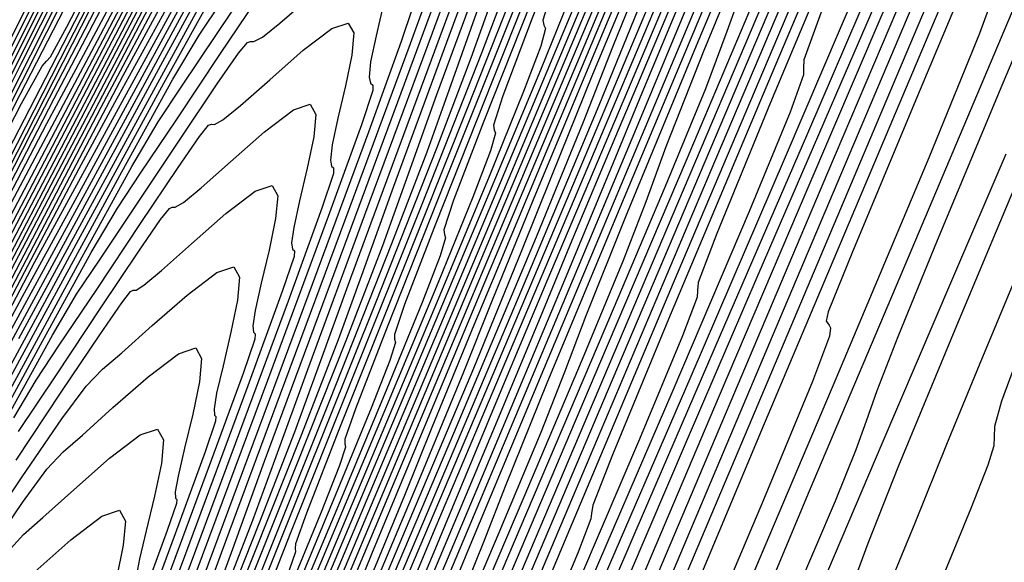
# Model space of a CAD drawing. Extents: x 3249832 to 3255657, y 13789405 to 13793316.
# Tile 20 of 256: x 3251554 to 3251566, y 13792362 to 13792369. Entities that reach past the tile are written whole.
import ezdxf

# ---------------------------------------------------------------- set-up
doc = ezdxf.new("R2010")
doc.units = 0
doc.header["$LTSCALE"] = 100
doc.header["$MEASUREMENT"] = 0
for name, color, linetype in [('GRATIO_03231_CON', 1, 'CONTINUOUS'), ('GRATIO_0323_ICON', 1, 'CONTINUOUS'), ('TARGETS_EAST', 7, 'CONTINUOUS')]:
    doc.layers.add(name, color=color, linetype=linetype)

# ---------------------------------------------------------------- blocks, each defined once
blk = doc.blocks.new('Gratio_032316_contours')
at = {"layer": 'GRATIO_03231_CON', "color": 5, "linetype": 'Continuous', "flags": 128}
for points in [[(3251566.622, 13792365.645), (3251566.136, 13792364.485), (3251565.714, 13792363.452), (3251565.3, 13792362.432), (3251564.811, 13792361.247), (3251564.197, 13792359.798), (3251563.565, 13792358.307), (3251563.059, 13792357.077), (3251562.783, 13792356.331), (3251562.686, 13792355.976), (3251562.678, 13792355.838), (3251562.67, 13792355.742), (3251562.587, 13792355.505), (3251562.354, 13792354.941), (3251561.923, 13792353.924), (3251561.344, 13792352.565), (3251560.69, 13792351.035)], [(3251566.761, 13792367.182), (3251565.819, 13792364.941), (3251565.089, 13792363.176), (3251564.691, 13792362.17), (3251564.482, 13792361.606), (3251564.253, 13792361.012), (3251563.849, 13792360.037), (3251563.326, 13792358.799), (3251562.797, 13792357.535), (3251562.344, 13792356.425), (3251561.944, 13792355.432), (3251561.55, 13792354.461), (3251561.121, 13792353.438), (3251560.662, 13792352.368), (3251560.188, 13792351.274)], [(3251566.482, 13792367.219), (3251565.778, 13792365.577), (3251564.873, 13792363.464), (3251563.824, 13792360.995), (3251562.801, 13792358.57), (3251562.002, 13792356.663), (3251561.558, 13792355.589), (3251561.336, 13792355.039), (3251561.133, 13792354.545), (3251560.793, 13792353.743), (3251560.332, 13792352.666), (3251559.81, 13792351.454)], [(3251567.63, 13792370.944), (3251566.432, 13792368.112), (3251565.591, 13792366.099), (3251565.082, 13792364.851), (3251564.81, 13792364.149), (3251564.672, 13792363.758), (3251564.537, 13792363.384), (3251564.266, 13792362.717), (3251563.758, 13792361.525), (3251563.054, 13792359.89), (3251562.23, 13792357.972), (3251561.352, 13792355.911), (3251560.446, 13792353.769), (3251559.525, 13792351.586)], [(3251566.603, 13792370.497), (3251566.316, 13792369.763), (3251566.298, 13792369.645), (3251566.323, 13792369.616), (3251566.349, 13792369.576), (3251566.375, 13792369.532), (3251566.366, 13792369.405), (3251566.14, 13792368.785), (3251565.483, 13792367.174), (3251564.275, 13792364.305), (3251562.797, 13792360.819), (3251561.429, 13792357.585), (3251560.468, 13792355.288), (3251559.883, 13792353.864), (3251559.563, 13792353.066), (3251559.403, 13792352.663), (3251559.332, 13792352.486), (3251559.29, 13792352.385), (3251559.227, 13792352.238), (3251559.141, 13792352.041), (3251559.044, 13792351.818)], [(3251574.498, 13792389.547), (3251573.65, 13792387.582), (3251572.878, 13792385.794), (3251571.989, 13792383.719), (3251570.716, 13792380.722), (3251568.918, 13792376.476), (3251566.969, 13792371.86), (3251565.37, 13792368.061), (3251564.491, 13792365.953), (3251564.179, 13792365.174), (3251564.15, 13792365.053), (3251564.169, 13792365.032), (3251564.188, 13792365.002), (3251564.207, 13792364.969), (3251564.193, 13792364.858), (3251563.972, 13792364.272), (3251563.339, 13792362.737), (3251562.189, 13792360.015), (3251560.83, 13792356.821), (3251559.673, 13792354.109), (3251559.026, 13792352.594), (3251558.787, 13792352.036), (3251558.752, 13792351.956)], [(3251567.076, 13792372.554), (3251565.011, 13792367.666), (3251563.314, 13792363.642), (3251562.378, 13792361.409), (3251562.041, 13792360.584), (3251562.003, 13792360.46), (3251562.015, 13792360.447), (3251562.027, 13792360.428), (3251562.04, 13792360.407), (3251562.03, 13792360.335), (3251561.889, 13792359.96), (3251561.482, 13792358.975), (3251560.745, 13792357.228), (3251559.873, 13792355.179), (3251559.13, 13792353.439), (3251558.713, 13792352.467), (3251558.559, 13792352.109), (3251558.536, 13792352.057), (3251558.536, 13792352.057), (3251558.536, 13792352.056), (3251558.538, 13792352.055)], [(3251567.244, 13792373.38), (3251565.233, 13792368.632), (3251563.052, 13792363.472), (3251561.259, 13792359.223), (3251560.266, 13792356.864), (3251559.903, 13792355.995), (3251559.856, 13792355.868), (3251559.862, 13792355.862), (3251559.867, 13792355.854), (3251559.872, 13792355.844), (3251559.868, 13792355.813), (3251559.806, 13792355.647), (3251559.626, 13792355.212), (3251559.301, 13792354.442), (3251558.916, 13792353.537), (3251558.588, 13792352.769), (3251558.404, 13792352.34), (3251558.336, 13792352.182), (3251558.328, 13792352.158), (3251558.33, 13792352.156), (3251558.333, 13792352.154), (3251558.337, 13792352.151)], [(3251573.575, 13792390.047), (3251572.349, 13792387.131), (3251571.368, 13792384.749), (3251570.853, 13792383.41), (3251570.702, 13792382.89), (3251570.734, 13792382.78), (3251570.773, 13792382.688), (3251570.665, 13792382.277), (3251570.261, 13792381.222), (3251569.471, 13792379.333), (3251568.447, 13792376.942), (3251567.397, 13792374.514), (3251566.459, 13792372.339), (3251565.463, 13792370.018), (3251564.169, 13792366.978), (3251562.447, 13792362.915), (3251560.623, 13792358.605), (3251559.135, 13792355.095), (3251558.306, 13792353.152), (3251557.993, 13792352.439), (3251557.938, 13792352.341)], [(3251573.587, 13792390.377), (3251572.362, 13792387.488), (3251571.076, 13792384.433), (3251570.045, 13792381.939), (3251569.499, 13792380.541), (3251569.334, 13792380.001), (3251569.358, 13792379.892), (3251569.39, 13792379.801), (3251569.269, 13792379.374), (3251568.839, 13792378.272), (3251568.008, 13792376.295), (3251566.934, 13792373.791), (3251565.834, 13792371.247), (3251564.862, 13792368.996), (3251563.9, 13792366.754), (3251562.762, 13792364.084), (3251561.347, 13792360.751), (3251559.894, 13792357.321), (3251558.723, 13792354.567), (3251558.069, 13792353.048), (3251557.818, 13792352.492), (3251557.768, 13792352.418)], [(3251573.382, 13792390.192), (3251572.43, 13792387.949), (3251571.149, 13792384.928), (3251569.803, 13792381.735), (3251568.722, 13792379.13), (3251568.146, 13792377.671), (3251567.965, 13792377.112), (3251567.983, 13792377.003), (3251568.008, 13792376.914), (3251567.873, 13792376.472), (3251567.417, 13792375.323), (3251566.546, 13792373.257), (3251565.421, 13792370.64), (3251564.271, 13792367.98), (3251563.266, 13792365.652), (3251562.336, 13792363.49), (3251561.354, 13792361.191), (3251560.248, 13792358.586), (3251559.167, 13792356.037), (3251558.317, 13792354.037), (3251557.844, 13792352.94), (3251557.663, 13792352.538), (3251557.626, 13792352.485)], [(3251572.91, 13792389.413), (3251572.267, 13792387.862), (3251571.273, 13792385.521), (3251569.936, 13792382.369), (3251568.53, 13792379.037), (3251567.399, 13792376.32), (3251566.792, 13792374.801), (3251566.597, 13792374.222), (3251566.607, 13792374.115), (3251566.625, 13792374.026), (3251566.476, 13792373.569), (3251565.996, 13792372.374), (3251565.083, 13792370.219), (3251563.908, 13792367.488), (3251562.708, 13792364.713), (3251561.669, 13792362.309), (3251560.772, 13792360.225), (3251559.947, 13792358.297), (3251559.148, 13792356.422), (3251558.44, 13792354.752), (3251557.912, 13792353.506), (3251557.624, 13792352.83), (3251557.515, 13792352.582), (3251557.496, 13792352.547)], [(3251571.743, 13792387.997), (3251571.427, 13792387.045), (3251571.292, 13792386.489), (3251571.125, 13792385.898), (3251570.737, 13792384.881), (3251570.037, 13792383.202), (3251568.959, 13792380.665), (3251567.509, 13792377.25), (3251565.984, 13792373.641), (3251564.753, 13792370.7), (3251564.086, 13792369.062), (3251563.86, 13792368.444), (3251563.855, 13792368.338), (3251563.859, 13792368.251), (3251563.684, 13792367.764), (3251563.152, 13792366.475), (3251562.161, 13792364.153), (3251560.913, 13792361.257), (3251559.685, 13792358.419), (3251558.694, 13792356.125), (3251557.902, 13792354.29), (3251557.209, 13792352.684)], [(3251572.191, 13792389.475), (3251571.385, 13792387.513), (3251570.723, 13792385.838), (3251570.388, 13792384.853), (3251570.238, 13792384.279), (3251570.057, 13792383.669), (3251569.65, 13792382.615), (3251568.921, 13792380.872), (3251567.802, 13792378.237), (3251566.296, 13792374.69), (3251564.711, 13792370.942), (3251563.43, 13792367.89), (3251562.732, 13792366.192), (3251562.491, 13792365.555), (3251562.48, 13792365.449), (3251562.476, 13792365.364), (3251562.287, 13792364.862), (3251561.73, 13792363.525), (3251560.708, 13792361.137), (3251559.477, 13792358.283), (3251558.381, 13792355.751), (3251557.681, 13792354.134), (3251557.301, 13792353.255), (3251557.081, 13792352.746)], [(3251566.644, 13792375.81), (3251565.083, 13792372.13), (3251563.438, 13792368.244), (3251562.107, 13792365.081), (3251561.379, 13792363.322), (3251561.123, 13792362.666), (3251561.104, 13792362.561), (3251561.098, 13792362.489), (3251560.934, 13792362.059), (3251560.454, 13792360.911), (3251559.578, 13792358.867), (3251558.541, 13792356.465), (3251557.659, 13792354.425), (3251557.166, 13792353.284), (3251556.985, 13792352.863), (3251556.96, 13792352.802)], [(3251566.691, 13792376.212), (3251565.487, 13792373.382), (3251563.87, 13792369.571), (3251562.165, 13792365.546), (3251560.784, 13792362.271), (3251560.025, 13792360.453), (3251559.755, 13792359.777), (3251559.728, 13792359.672), (3251559.724, 13792359.622), (3251559.61, 13792359.322), (3251559.275, 13792358.521), (3251558.663, 13792357.095), (3251557.94, 13792355.418), (3251557.325, 13792353.993), (3251556.983, 13792353.196), (3251556.859, 13792352.9), (3251556.844, 13792352.855)], [(3251566.644, 13792377.202), (3251566.23, 13792376.084), (3251566.024, 13792375.442), (3251565.787, 13792374.755), (3251565.303, 13792373.551), (3251564.46, 13792371.552), (3251563.173, 13792368.526), (3251561.443, 13792364.452), (3251559.62, 13792360.15), (3251558.139, 13792356.651), (3251557.318, 13792354.707), (3251557.002, 13792353.952), (3251556.915, 13792353.742), (3251556.833, 13792353.55), (3251556.737, 13792353.325), (3251556.654, 13792353.133), (3251556.608, 13792353.026), (3251556.592, 13792352.986), (3251556.59, 13792352.98)], [(3251571.053, 13792388.226), (3251570.182, 13792386.139), (3251569.438, 13792384.358), (3251569.004, 13792383.289), (3251568.691, 13792382.492), (3251568.217, 13792381.318), (3251567.394, 13792379.34), (3251566.43, 13792377.02), (3251565.625, 13792375.043), (3251565.19, 13792373.892), (3251564.971, 13792373.232), (3251564.72, 13792372.526), (3251564.221, 13792371.298), (3251563.387, 13792369.323), (3251562.16, 13792366.438), (3251560.555, 13792362.659), (3251558.885, 13792358.721), (3251557.534, 13792355.538), (3251556.786, 13792353.778), (3251556.508, 13792353.13), (3251556.465, 13792353.039)], [(3251570.961, 13792388.299), (3251570.215, 13792386.467), (3251569.315, 13792384.315), (3251568.547, 13792382.48), (3251568.098, 13792381.379), (3251567.774, 13792380.56), (3251567.284, 13792379.352), (3251566.435, 13792377.313), (3251565.439, 13792374.921), (3251564.605, 13792372.884), (3251564.151, 13792371.7), (3251563.917, 13792371.023), (3251563.652, 13792370.297), (3251563.142, 13792369.05), (3251562.334, 13792367.139), (3251561.211, 13792364.502), (3251559.813, 13792361.211), (3251558.391, 13792357.863), (3251557.253, 13792355.187), (3251556.622, 13792353.712), (3251556.383, 13792353.17), (3251556.341, 13792353.096)], [(3251566.858, 13792378.628), (3251566.351, 13792377.385), (3251565.476, 13792375.286), (3251564.448, 13792372.822), (3251563.585, 13792370.725), (3251563.111, 13792369.508), (3251562.864, 13792368.813), (3251562.584, 13792368.069), (3251562.063, 13792366.803), (3251561.28, 13792364.955), (3251560.262, 13792362.566), (3251559.07, 13792359.763), (3251557.899, 13792357.004), (3251556.976, 13792354.834), (3251556.464, 13792353.643), (3251556.271, 13792353.205), (3251556.239, 13792353.144), (3251556.237, 13792353.145), (3251556.237, 13792353.144), (3251556.238, 13792353.143)], [(3251547.787, 13792357.156), (3251547.802, 13792357.205), (3251547.956, 13792357.527), (3251548.386, 13792358.392), (3251549.223, 13792360.058), (3251550.564, 13792362.724), (3251552.494, 13792366.574), (3251554.991, 13792371.562), (3251557.582, 13792376.73), (3251559.685, 13792380.888), (3251560.873, 13792383.171), (3251561.347, 13792383.995), (3251561.461, 13792384.102), (3251561.535, 13792384.148), (3251561.735, 13792384.468), (3251562.192, 13792385.317), (3251562.971, 13792386.818), (3251563.881, 13792388.571)], [(3251566.714, 13792378.843), (3251565.873, 13792376.844), (3251565.381, 13792375.65), (3251565.024, 13792374.764), (3251564.485, 13792373.452), (3251563.557, 13792371.231), (3251562.465, 13792368.625), (3251561.546, 13792366.407), (3251561.032, 13792365.123), (3251560.756, 13792364.394), (3251560.449, 13792363.611), (3251559.905, 13792362.307), (3251559.173, 13792360.586), (3251558.365, 13792358.694), (3251557.586, 13792356.866), (3251556.915, 13792355.287), (3251556.422, 13792354.129), (3251556.153, 13792353.504), (3251556.053, 13792353.274), (3251556.037, 13792353.241), (3251556.038, 13792353.239), (3251556.04, 13792353.236), (3251556.044, 13792353.233)], [(3251547.837, 13792357.132), (3251547.848, 13792357.167), (3251547.954, 13792357.389), (3251548.252, 13792357.988), (3251548.852, 13792359.183), (3251549.922, 13792361.313), (3251551.644, 13792364.751), (3251554.064, 13792369.588), (3251556.672, 13792374.793), (3251558.823, 13792379.052), (3251560.041, 13792381.4), (3251560.523, 13792382.249), (3251560.636, 13792382.36), (3251560.707, 13792382.407), (3251560.909, 13792382.735), (3251561.375, 13792383.607), (3251562.175, 13792385.149), (3251563.109, 13792386.95), (3251563.913, 13792388.465)], [(3251566.861, 13792379.43), (3251565.847, 13792377.019), (3251564.982, 13792374.965), (3251564.475, 13792373.74), (3251564.107, 13792372.832), (3251563.552, 13792371.486), (3251562.598, 13792369.204), (3251561.474, 13792366.526), (3251560.526, 13792364.248), (3251559.993, 13792362.931), (3251559.703, 13792362.185), (3251559.382, 13792361.383), (3251558.826, 13792360.059), (3251558.12, 13792358.402), (3251557.416, 13792356.759), (3251556.844, 13792355.418), (3251556.422, 13792354.428), (3251556.145, 13792353.777), (3251555.998, 13792353.434), (3251555.943, 13792353.308), (3251555.934, 13792353.29), (3251555.935, 13792353.289), (3251555.936, 13792353.288), (3251555.938, 13792353.286)], [(3251547.887, 13792357.109), (3251547.893, 13792357.128), (3251547.952, 13792357.252), (3251548.118, 13792357.585), (3251548.48, 13792358.307), (3251549.28, 13792359.902), (3251550.795, 13792362.929), (3251553.137, 13792367.615), (3251555.762, 13792372.855), (3251557.962, 13792377.216), (3251559.209, 13792379.629), (3251559.7, 13792380.504), (3251559.811, 13792380.618), (3251559.879, 13792380.666), (3251560.082, 13792381.002), (3251560.559, 13792381.896), (3251561.378, 13792383.479), (3251562.336, 13792385.329), (3251563.161, 13792386.887), (3251563.679, 13792387.796), (3251564.115, 13792388.517)], [(3251566.893, 13792379.779), (3251566.022, 13792377.671), (3251564.98, 13792375.195), (3251564.091, 13792373.087), (3251563.569, 13792371.83), (3251563.19, 13792370.9), (3251562.62, 13792369.519), (3251561.638, 13792367.177), (3251560.483, 13792364.427), (3251559.506, 13792362.089), (3251558.953, 13792360.739), (3251558.649, 13792359.976), (3251558.314, 13792359.154), (3251557.747, 13792357.812), (3251557.066, 13792356.218), (3251556.467, 13792354.823), (3251556.102, 13792353.97)], [(3251547.937, 13792357.086), (3251547.939, 13792357.09), (3251547.95, 13792357.114), (3251547.984, 13792357.181), (3251548.109, 13792357.431), (3251548.639, 13792358.491), (3251549.945, 13792361.107), (3251552.21, 13792365.641), (3251554.852, 13792370.918), (3251557.101, 13792375.38), (3251558.377, 13792377.858), (3251558.877, 13792378.758), (3251558.986, 13792378.877), (3251559.051, 13792378.926), (3251559.256, 13792379.27), (3251559.742, 13792380.186), (3251560.582, 13792381.809), (3251561.564, 13792383.708), (3251562.408, 13792385.308), (3251562.937, 13792386.244), (3251563.381, 13792386.987), (3251564.074, 13792388.218)], [(3251570.638, 13792389.302), (3251569.914, 13792387.574), (3251568.987, 13792385.368), (3251568.038, 13792383.094), (3251567.29, 13792381.262), (3251566.877, 13792380.177), (3251566.577, 13792379.346), (3251566.08, 13792378.075), (3251565.184, 13792375.912), (3251564.113, 13792373.371), (3251563.2, 13792371.208), (3251562.663, 13792369.92), (3251562.273, 13792368.968), (3251561.687, 13792367.553), (3251560.679, 13792365.15), (3251559.492, 13792362.328), (3251558.486, 13792359.93), (3251557.919, 13792358.559), (3251557.636, 13792357.86), (3251557.383, 13792357.243), (3251556.959, 13792356.241), (3251556.385, 13792354.899), (3251555.735, 13792353.386)], [(3251548.031, 13792357.041), (3251551.038, 13792363.063), (3251553.709, 13792368.4), (3251555.708, 13792372.369), (3251556.811, 13792374.512), (3251557.242, 13792375.29), (3251557.335, 13792375.393), (3251557.395, 13792375.445), (3251557.604, 13792375.804), (3251558.109, 13792376.764), (3251558.988, 13792378.47), (3251560.019, 13792380.466), (3251560.903, 13792382.151), (3251561.454, 13792383.14), (3251561.914, 13792383.927), (3251562.637, 13792385.226), (3251563.848, 13792387.496), (3251565.262, 13792390.177)], [(3251566.538, 13792379.936), (3251565.748, 13792378.01), (3251565.306, 13792376.871), (3251564.982, 13792376.001), (3251564.453, 13792374.667), (3251563.507, 13792372.394), (3251562.379, 13792369.723), (3251561.418, 13792367.451), (3251560.852, 13792366.1), (3251560.439, 13792365.103), (3251559.821, 13792363.62), (3251558.76, 13792361.096), (3251557.51, 13792358.131), (3251556.447, 13792355.612), (3251555.853, 13792354.204), (3251555.631, 13792353.68), (3251555.594, 13792353.59), (3251555.581, 13792353.56), (3251555.565, 13792353.521), (3251555.546, 13792353.477)], [(3251548.077, 13792357.019), (3251550.802, 13792362.477), (3251553.223, 13792367.314), (3251555.035, 13792370.91), (3251556.035, 13792372.853), (3251556.425, 13792373.558), (3251556.51, 13792373.652), (3251556.568, 13792373.704), (3251556.777, 13792374.071), (3251557.293, 13792375.054), (3251558.192, 13792376.8), (3251559.246, 13792378.846), (3251560.151, 13792380.573), (3251560.712, 13792381.588), (3251561.181, 13792382.396), (3251561.919, 13792383.73), (3251563.157, 13792386.057), (3251564.605, 13792388.804)], [(3251566.812, 13792380.805), (3251565.788, 13792378.357), (3251564.977, 13792376.384), (3251564.521, 13792375.219), (3251564.185, 13792374.328), (3251563.64, 13792372.962), (3251562.668, 13792370.634), (3251561.512, 13792367.899), (3251560.527, 13792365.572), (3251559.951, 13792364.203), (3251559.567, 13792363.276), (3251559.037, 13792362.006), (3251558.137, 13792359.865), (3251557.077, 13792357.35), (3251556.175, 13792355.214), (3251555.672, 13792354.02), (3251555.487, 13792353.58), (3251555.461, 13792353.517)], [(3251548.123, 13792356.996), (3251550.567, 13792361.89), (3251552.738, 13792366.227), (3251554.362, 13792369.452), (3251555.259, 13792371.194), (3251555.609, 13792371.826), (3251555.685, 13792371.91), (3251555.74, 13792371.964), (3251555.951, 13792372.338), (3251556.476, 13792373.343), (3251557.395, 13792375.13), (3251558.474, 13792377.225), (3251559.398, 13792378.994), (3251559.971, 13792380.036), (3251560.448, 13792380.866), (3251561.201, 13792382.233), (3251562.467, 13792384.617), (3251563.948, 13792387.43), (3251565.211, 13792389.818)], [(3251567.11, 13792381.717), (3251566.087, 13792379.284), (3251565.038, 13792376.777), (3251564.205, 13792374.758), (3251563.736, 13792373.566), (3251563.388, 13792372.655), (3251562.826, 13792371.258), (3251561.83, 13792368.875), (3251560.645, 13792366.075), (3251559.636, 13792363.693), (3251559.051, 13792362.307), (3251558.697, 13792361.455), (3251558.263, 13792360.414), (3251557.536, 13792358.685), (3251556.68, 13792356.654), (3251555.952, 13792354.928), (3251555.545, 13792353.964), (3251555.396, 13792353.607), (3251555.376, 13792353.556)], [(3251548.169, 13792356.974), (3251548.211, 13792357.057), (3251548.497, 13792357.629), (3251549.272, 13792359.182), (3251550.659, 13792361.959), (3251552.294, 13792365.224), (3251553.69, 13792367.994), (3251554.483, 13792369.535), (3251554.792, 13792370.094), (3251554.859, 13792370.168), (3251554.912, 13792370.223), (3251555.125, 13792370.605), (3251555.66, 13792371.632), (3251556.599, 13792373.461), (3251557.701, 13792375.604), (3251558.646, 13792377.416), (3251559.229, 13792378.484), (3251559.714, 13792379.336), (3251560.482, 13792380.737), (3251561.777, 13792383.177), (3251563.291, 13792386.056), (3251564.583, 13792388.5)], [(3251567.227, 13792382.203), (3251566.409, 13792380.253), (3251565.362, 13792377.763), (3251564.288, 13792375.198), (3251563.434, 13792373.132), (3251562.95, 13792371.914), (3251562.591, 13792370.983), (3251562.013, 13792369.554), (3251560.991, 13792367.116), (3251559.778, 13792364.251), (3251558.744, 13792361.815), (3251558.151, 13792360.411), (3251557.827, 13792359.634), (3251557.488, 13792358.823), (3251556.935, 13792357.505), (3251556.282, 13792355.958), (3251555.728, 13792354.643), (3251555.419, 13792353.907), (3251555.306, 13792353.635), (3251555.292, 13792353.595)], [(3251548.262, 13792356.93), (3251548.293, 13792356.991), (3251548.505, 13792357.415), (3251549.078, 13792358.563), (3251550.104, 13792360.616), (3251551.312, 13792363.03), (3251552.344, 13792365.078), (3251552.931, 13792366.217), (3251553.159, 13792366.63), (3251553.209, 13792366.685), (3251553.256, 13792366.742), (3251553.472, 13792367.14), (3251554.027, 13792368.211), (3251555.006, 13792370.121), (3251556.156, 13792372.362), (3251557.141, 13792374.259), (3251557.746, 13792375.379), (3251558.247, 13792376.276), (3251559.046, 13792377.745), (3251560.396, 13792380.298), (3251561.977, 13792383.308), (3251563.326, 13792385.865), (3251564.115, 13792387.325), (3251564.569, 13792388.126)], [(3251566.818, 13792381.728), (3251566.458, 13792380.804), (3251565.863, 13792379.363), (3251565.008, 13792377.324), (3251563.912, 13792374.721), (3251562.788, 13792372.039), (3251561.892, 13792369.881), (3251561.38, 13792368.609), (3251560.997, 13792367.638), (3251560.386, 13792366.146), (3251559.314, 13792363.598), (3251558.044, 13792360.603), (3251556.962, 13792358.058), (3251556.352, 13792356.619), (3251556.087, 13792355.992), (3251555.939, 13792355.64), (3251555.732, 13792355.146), (3251555.487, 13792354.565), (3251555.279, 13792354.072), (3251555.163, 13792353.796), (3251555.121, 13792353.694), (3251555.116, 13792353.679)], [(3251548.309, 13792356.909), (3251548.335, 13792356.959), (3251548.51, 13792357.308), (3251548.982, 13792358.254), (3251549.826, 13792359.945), (3251550.822, 13792361.933), (3251551.672, 13792363.62), (3251552.154, 13792364.558), (3251552.343, 13792364.898), (3251552.384, 13792364.943), (3251552.428, 13792365.001), (3251552.646, 13792365.407), (3251553.21, 13792366.5), (3251554.209, 13792368.451), (3251555.384, 13792370.741), (3251556.389, 13792372.68), (3251557.004, 13792373.827), (3251557.514, 13792374.746), (3251558.327, 13792376.249), (3251559.705, 13792378.858)], [(3251566.608, 13792382.34), (3251566.318, 13792381.503), (3251566.253, 13792381.184), (3251566.298, 13792381.121), (3251566.347, 13792381.07), (3251566.324, 13792380.865), (3251566.159, 13792380.359), (3251565.789, 13792379.416), (3251565.181, 13792377.944), (3251564.307, 13792375.86), (3251563.187, 13792373.2), (3251562.038, 13792370.46), (3251561.12, 13792368.255), (3251560.594, 13792366.956), (3251560.199, 13792365.965), (3251559.573, 13792364.442), (3251558.476, 13792361.839), (3251557.177, 13792358.779), (3251556.071, 13792356.179), (3251555.452, 13792354.723), (3251555.217, 13792354.171)], [(3251548.357, 13792356.888), (3251549.391, 13792358.96), (3251550.311, 13792360.796), (3251550.999, 13792362.161), (3251551.378, 13792362.898), (3251551.526, 13792363.166), (3251551.559, 13792363.202), (3251551.6, 13792363.261), (3251551.819, 13792363.674), (3251552.394, 13792364.79), (3251553.413, 13792366.782), (3251554.611, 13792369.121), (3251555.636, 13792371.102), (3251556.263, 13792372.275), (3251556.781, 13792373.216), (3251557.609, 13792374.753), (3251559.015, 13792377.419), (3251560.664, 13792380.561), (3251562.069, 13792383.229), (3251562.89, 13792384.754), (3251563.361, 13792385.592), (3251563.864, 13792386.48), (3251564.671, 13792387.944), (3251565.616, 13792389.672)], [(3251566.566, 13792382.523), (3251565.981, 13792381.005), (3251565.681, 13792380.151), (3251565.611, 13792379.826), (3251565.652, 13792379.763), (3251565.698, 13792379.712), (3251565.671, 13792379.504), (3251565.499, 13792378.989), (3251565.121, 13792378.027), (3251564.499, 13792376.524), (3251563.606, 13792374.396), (3251562.463, 13792371.679), (3251561.288, 13792368.881), (3251560.349, 13792366.629), (3251559.813, 13792365.313), (3251559.435, 13792364.37), (3251558.87, 13792362.999), (3251557.889, 13792360.67), (3251556.727, 13792357.932), (3251555.737, 13792355.606), (3251555.183, 13792354.306), (3251554.978, 13792353.827), (3251554.949, 13792353.758)], [(3251548.404, 13792356.867), (3251549.157, 13792358.374), (3251549.825, 13792359.71), (3251550.326, 13792360.703), (3251550.602, 13792361.239), (3251550.71, 13792361.434), (3251550.733, 13792361.46), (3251550.773, 13792361.52), (3251550.993, 13792361.941), (3251551.577, 13792363.079), (3251552.616, 13792365.112), (3251553.839, 13792367.5), (3251554.884, 13792369.523), (3251555.521, 13792370.723), (3251556.047, 13792371.686), (3251556.89, 13792373.256), (3251558.324, 13792375.979), (3251560.007, 13792379.187), (3251561.441, 13792381.911), (3251562.277, 13792383.469), (3251562.757, 13792384.325), (3251563.27, 13792385.232), (3251564.092, 13792386.728), (3251565.057, 13792388.492)], [(3251566.668, 13792383.042), (3251565.953, 13792381.219), (3251565.354, 13792379.669), (3251565.045, 13792378.798), (3251564.969, 13792378.467), (3251565.007, 13792378.404), (3251565.05, 13792378.354), (3251565.018, 13792378.144), (3251564.84, 13792377.62), (3251564.452, 13792376.638), (3251563.817, 13792375.104), (3251562.905, 13792372.932), (3251561.738, 13792370.158), (3251560.538, 13792367.301), (3251559.578, 13792365.003), (3251559.033, 13792363.673), (3251558.679, 13792362.794), (3251558.196, 13792361.622), (3251557.365, 13792359.648), (3251556.38, 13792357.329), (3251555.541, 13792355.359), (3251555.072, 13792354.257), (3251554.898, 13792353.852), (3251554.873, 13792353.794)], [(3251548.498, 13792356.824), (3251548.687, 13792357.202), (3251548.855, 13792357.538), (3251548.981, 13792357.787), (3251549.05, 13792357.922), (3251549.077, 13792357.97), (3251549.083, 13792357.977), (3251549.117, 13792358.039), (3251549.341, 13792358.475), (3251549.944, 13792359.658), (3251551.023, 13792361.772), (3251552.294, 13792364.258), (3251553.379, 13792366.366), (3251554.038, 13792367.619), (3251554.58, 13792368.626), (3251555.454, 13792370.264), (3251556.943, 13792373.1), (3251558.693, 13792376.439)], [(3251564.099, 13792376.998), (3251563.772, 13792376.092), (3251563.685, 13792375.75), (3251563.716, 13792375.687), (3251563.752, 13792375.639), (3251563.712, 13792375.424), (3251563.522, 13792374.881), (3251563.115, 13792373.861), (3251562.452, 13792372.265), (3251561.503, 13792370.003), (3251560.288, 13792367.116), (3251559.038, 13792364.143), (3251558.036, 13792361.752), (3251557.472, 13792360.392), (3251557.167, 13792359.643), (3251556.847, 13792358.866), (3251556.316, 13792357.606), (3251555.687, 13792356.124), (3251555.15, 13792354.864), (3251554.85, 13792354.161)], [(3251548.544, 13792356.803), (3251550.163, 13792359.978), (3251551.6, 13792362.792), (3251552.675, 13792364.882), (3251553.311, 13792366.095), (3251553.849, 13792367.099), (3251554.735, 13792368.768), (3251556.253, 13792371.66), (3251558.036, 13792375.066), (3251559.555, 13792377.958), (3251560.44, 13792379.613), (3251560.945, 13792380.525), (3251561.485, 13792381.49), (3251562.356, 13792383.078), (3251563.378, 13792384.95), (3251564.253, 13792386.54), (3251564.769, 13792387.44), (3251565.045, 13792387.867), (3251565.286, 13792388.196)], [(3251564.114, 13792377.306), (3251563.472, 13792375.663), (3251563.136, 13792374.74), (3251563.043, 13792374.392), (3251563.07, 13792374.329), (3251563.103, 13792374.281), (3251563.059, 13792374.064), (3251562.862, 13792373.512), (3251562.446, 13792372.472), (3251561.77, 13792370.845), (3251560.802, 13792368.539), (3251559.563, 13792365.595), (3251558.288, 13792362.563), (3251557.264, 13792360.126), (3251556.692, 13792358.751), (3251556.411, 13792358.067), (3251556.173, 13792357.489), (3251555.792, 13792356.584), (3251555.34, 13792355.521), (3251554.955, 13792354.617), (3251554.74, 13792354.113)], [(3251548.588, 13792356.782), (3251549.952, 13792359.458), (3251551.163, 13792361.829), (3251552.069, 13792363.591), (3251552.612, 13792364.628), (3251553.121, 13792365.579), (3251554.017, 13792367.272), (3251555.563, 13792370.221), (3251557.379, 13792373.692), (3251558.927, 13792376.64), (3251559.827, 13792378.328), (3251560.341, 13792379.258), (3251560.891, 13792380.242), (3251561.777, 13792381.861), (3251562.818, 13792383.77), (3251563.71, 13792385.391), (3251564.234, 13792386.308), (3251564.514, 13792386.743), (3251564.758, 13792387.079), (3251565.121, 13792387.604), (3251565.543, 13792388.222)], [(3251564.279, 13792377.973), (3251563.501, 13792376.002), (3251562.845, 13792374.327), (3251562.499, 13792373.387), (3251562.401, 13792373.033), (3251562.425, 13792372.97), (3251562.454, 13792372.924), (3251562.406, 13792372.704), (3251562.203, 13792372.142), (3251561.777, 13792371.084), (3251561.088, 13792369.425), (3251560.101, 13792367.075), (3251558.838, 13792364.074), (3251557.538, 13792360.984), (3251556.493, 13792358.5), (3251555.912, 13792357.111), (3251555.655, 13792356.491), (3251555.499, 13792356.111), (3251555.267, 13792355.563), (3251554.994, 13792354.918), (3251554.76, 13792354.37), (3251554.629, 13792354.064)], [(3251548.631, 13792356.761), (3251549.74, 13792358.938), (3251550.726, 13792360.867), (3251551.462, 13792362.3), (3251551.914, 13792363.161), (3251552.393, 13792364.06), (3251553.298, 13792365.776), (3251554.872, 13792368.781), (3251556.722, 13792372.318), (3251558.299, 13792375.322), (3251559.215, 13792377.042), (3251559.737, 13792377.991), (3251560.296, 13792378.995), (3251561.199, 13792380.645), (3251562.259, 13792382.589), (3251563.166, 13792384.241), (3251563.699, 13792385.175), (3251563.982, 13792385.619), (3251564.23, 13792385.962), (3251564.599, 13792386.497), (3251565.029, 13792387.127), (3251565.4, 13792387.661), (3251565.627, 13792387.953), (3251565.745, 13792388.049)], [(3251563.682, 13792376.706), (3251562.888, 13792374.698), (3251562.218, 13792372.991), (3251561.863, 13792372.034), (3251561.759, 13792371.675), (3251561.779, 13792371.612), (3251561.805, 13792371.566), (3251561.753, 13792371.343), (3251561.544, 13792370.773), (3251561.109, 13792369.695), (3251560.406, 13792368.005), (3251559.4, 13792365.611), (3251558.113, 13792362.553), (3251556.788, 13792359.405), (3251555.722, 13792356.874), (3251555.132, 13792355.47), (3251554.899, 13792354.915), (3251554.824, 13792354.734), (3251554.74, 13792354.536), (3251554.627, 13792354.27)], [(3251548.718, 13792356.719), (3251549.318, 13792357.897), (3251549.851, 13792358.942), (3251550.25, 13792359.717), (3251550.518, 13792360.228), (3251550.937, 13792361.021), (3251551.862, 13792362.783), (3251553.491, 13792365.902), (3251555.408, 13792369.571), (3251557.042, 13792372.686), (3251557.99, 13792374.472), (3251558.529, 13792375.457), (3251559.107, 13792376.5)], [(3251563.561, 13792376.993), (3251563.179, 13792375.945), (3251562.487, 13792374.171), (3251561.662, 13792372.09), (3251560.964, 13792370.32), (3251560.59, 13792369.329), (3251560.475, 13792368.958), (3251560.488, 13792368.895), (3251560.508, 13792368.85), (3251560.447, 13792368.623), (3251560.225, 13792368.034), (3251559.778, 13792366.933), (3251559.093, 13792365.288), (3251558.172, 13792363.095), (3251557.057, 13792360.443), (3251555.939, 13792357.79), (3251555.051, 13792355.686), (3251554.562, 13792354.527), (3251554.381, 13792354.1)], [(3251548.761, 13792356.698), (3251549.107, 13792357.377), (3251549.414, 13792357.979), (3251549.644, 13792358.426), (3251549.819, 13792358.761), (3251550.209, 13792359.502), (3251551.143, 13792361.287), (3251552.801, 13792364.462), (3251554.752, 13792368.197), (3251556.413, 13792371.368), (3251557.377, 13792373.187), (3251557.925, 13792374.19), (3251558.512, 13792375.252), (3251559.463, 13792376.995)], [(3251563.228, 13792376.504), (3251562.987, 13792375.775), (3251562.596, 13792374.709), (3251561.89, 13792372.904), (3251561.049, 13792370.786), (3251560.337, 13792368.985), (3251559.954, 13792367.976), (3251559.833, 13792367.599), (3251559.842, 13792367.536), (3251559.859, 13792367.493), (3251559.794, 13792367.263), (3251559.566, 13792366.665), (3251559.114, 13792365.555), (3251558.446, 13792363.952), (3251557.591, 13792361.914), (3251556.601, 13792359.561), (3251555.635, 13792357.268), (3251554.877, 13792355.473), (3251554.46, 13792354.487), (3251554.305, 13792354.125)], [(3251548.804, 13792356.678), (3251548.896, 13792356.857), (3251548.977, 13792357.017), (3251549.038, 13792357.135), (3251549.121, 13792357.294), (3251549.481, 13792357.982), (3251550.425, 13792359.791), (3251552.11, 13792363.022), (3251554.095, 13792366.823), (3251555.785, 13792370.051), (3251556.764, 13792371.901), (3251557.321, 13792372.924), (3251557.917, 13792374.005), (3251558.884, 13792375.778), (3251560.02, 13792377.867)], [(3251563.63, 13792378.033), (3251563.009, 13792376.318), (3251562.661, 13792375.298), (3251562.413, 13792374.556), (3251562.012, 13792373.473), (3251561.292, 13792371.637), (3251560.435, 13792369.481), (3251559.71, 13792367.649), (3251559.317, 13792366.623), (3251559.191, 13792366.24), (3251559.197, 13792366.178), (3251559.21, 13792366.135), (3251559.141, 13792365.903), (3251558.907, 13792365.295), (3251558.449, 13792364.177), (3251557.799, 13792362.616), (3251557.009, 13792360.732), (3251556.145, 13792358.679), (3251555.331, 13792356.747), (3251554.704, 13792355.26), (3251554.359, 13792354.448), (3251554.229, 13792354.149)], [(3251548.852, 13792356.655), (3251548.899, 13792356.746), (3251549.229, 13792357.381), (3251550.127, 13792359.104), (3251551.735, 13792362.188), (3251553.628, 13792365.815), (3251555.241, 13792368.894), (3251556.177, 13792370.664), (3251556.72, 13792371.663), (3251557.322, 13792372.757), (3251558.305, 13792374.561), (3251559.461, 13792376.686)], [(3251563.083, 13792376.873), (3251562.45, 13792375.128), (3251562.093, 13792374.092), (3251561.838, 13792373.338), (3251561.429, 13792372.237), (3251560.695, 13792370.37), (3251559.822, 13792368.177), (3251559.083, 13792366.314), (3251558.681, 13792365.27), (3251558.549, 13792364.882), (3251558.551, 13792364.819), (3251558.561, 13792364.777), (3251558.488, 13792364.543), (3251558.247, 13792363.926), (3251557.785, 13792362.799), (3251557.152, 13792361.28), (3251556.427, 13792359.551), (3251555.69, 13792357.797), (3251555.027, 13792356.225), (3251554.53, 13792355.048), (3251554.258, 13792354.408), (3251554.156, 13792354.173)], [(3251548.951, 13792356.607), (3251548.988, 13792356.683), (3251549.261, 13792357.211), (3251550.006, 13792358.641), (3251551.339, 13792361.2), (3251552.91, 13792364.209), (3251554.248, 13792366.764), (3251555.03, 13792368.243), (3251555.521, 13792369.148), (3251556.133, 13792370.262), (3251557.148, 13792372.128), (3251558.342, 13792374.325), (3251559.361, 13792376.192), (3251559.954, 13792377.25)], [(3251562.771, 13792376.671), (3251561.989, 13792374.552), (3251561.332, 13792372.749), (3251560.959, 13792371.679), (3251560.69, 13792370.902), (3251560.262, 13792369.765), (3251559.501, 13792367.835), (3251558.596, 13792365.569), (3251557.829, 13792363.643), (3251557.408, 13792362.565), (3251557.265, 13792362.165), (3251557.26, 13792362.103), (3251557.264, 13792362.062), (3251557.181, 13792361.822), (3251556.929, 13792361.187), (3251556.457, 13792360.042), (3251555.859, 13792358.608), (3251555.264, 13792357.188), (3251554.779, 13792356.032), (3251554.42, 13792355.181), (3251554.184, 13792354.622), (3251554.059, 13792354.328), (3251554.012, 13792354.22)], [(3251549, 13792356.583), (3251549.033, 13792356.652), (3251549.278, 13792357.126), (3251549.945, 13792358.41), (3251551.141, 13792360.706), (3251552.55, 13792363.406), (3251553.751, 13792365.699), (3251554.457, 13792367.033), (3251554.922, 13792367.89), (3251555.538, 13792369.014), (3251556.569, 13792370.911), (3251557.782, 13792373.145), (3251558.818, 13792375.042), (3251559.419, 13792376.117), (3251559.733, 13792376.631)], [(3251562.91, 13792377.377), (3251562.237, 13792375.545), (3251561.442, 13792373.392), (3251560.773, 13792371.56), (3251560.391, 13792370.473), (3251560.116, 13792369.684), (3251559.678, 13792368.529), (3251558.903, 13792366.568), (3251557.983, 13792364.265), (3251557.201, 13792362.307), (3251556.771, 13792361.212), (3251556.623, 13792360.806), (3251556.615, 13792360.744), (3251556.615, 13792360.704), (3251556.528, 13792360.462), (3251556.27, 13792359.818), (3251555.793, 13792358.664), (3251555.212, 13792357.272), (3251554.682, 13792356.006), (3251554.323, 13792355.15), (3251554.117, 13792354.659), (3251554.011, 13792354.409), (3251553.96, 13792354.288)], [(3251549.05, 13792356.559), (3251549.078, 13792356.621), (3251549.294, 13792357.041), (3251549.884, 13792358.179), (3251550.943, 13792360.212), (3251552.191, 13792362.603), (3251553.254, 13792364.634), (3251553.883, 13792365.822), (3251554.323, 13792366.633), (3251554.943, 13792367.767), (3251555.991, 13792369.695), (3251557.222, 13792371.964), (3251558.274, 13792373.892), (3251558.884, 13792374.985), (3251559.201, 13792375.507), (3251559.479, 13792375.91), (3251559.903, 13792376.535)], [(3251562.758, 13792377.326), (3251562.388, 13792376.28), (3251561.704, 13792374.419), (3251560.896, 13792372.231), (3251560.214, 13792370.37), (3251559.824, 13792369.266), (3251559.541, 13792368.466), (3251559.095, 13792367.293), (3251558.306, 13792365.301), (3251557.37, 13792362.961), (3251556.574, 13792360.972), (3251556.135, 13792359.86), (3251555.981, 13792359.448), (3251555.969, 13792359.386), (3251555.967, 13792359.349), (3251555.885, 13792359.124), (3251555.641, 13792358.522), (3251555.184, 13792357.418), (3251554.566, 13792355.939), (3251553.868, 13792354.271)], [(3251549.099, 13792356.535), (3251549.123, 13792356.59), (3251549.31, 13792356.956), (3251549.823, 13792357.947), (3251550.745, 13792359.718), (3251551.832, 13792361.801), (3251552.758, 13792363.569), (3251553.31, 13792364.612), (3251553.724, 13792365.375), (3251554.349, 13792366.519), (3251555.412, 13792368.478), (3251556.663, 13792370.784), (3251557.731, 13792372.742), (3251558.349, 13792373.853), (3251558.67, 13792374.383), (3251558.951, 13792374.793), (3251559.381, 13792375.429), (3251559.884, 13792376.177), (3251560.317, 13792376.812)], [(3251562.361, 13792376.645), (3251562.243, 13792376.245), (3251561.866, 13792375.183), (3251561.17, 13792373.293), (3251560.349, 13792371.071), (3251559.655, 13792369.181), (3251559.257, 13792368.06), (3251558.967, 13792367.248), (3251558.511, 13792366.057), (3251557.709, 13792364.034), (3251556.757, 13792361.657), (3251555.947, 13792359.636), (3251555.499, 13792358.507), (3251555.339, 13792358.089), (3251555.324, 13792358.027), (3251555.322, 13792358.001), (3251555.262, 13792357.837), (3251555.085, 13792357.399), (3251554.752, 13792356.596), (3251554.303, 13792355.519), (3251553.795, 13792354.306)], [(3251553.159, 13792364.024), (3251554.255, 13792366.045), (3251555.544, 13792368.422), (3251556.643, 13792370.443)], [(3251560.104, 13792371.041), (3251559.255, 13792368.75), (3251558.537, 13792366.802), (3251558.122, 13792365.648), (3251557.818, 13792364.812), (3251557.344, 13792363.585), (3251556.514, 13792361.499), (3251555.531, 13792359.048), (3251554.693, 13792356.965), (3251554.226, 13792355.801), (3251554.055, 13792355.372), (3251554.033, 13792355.31), (3251554.032, 13792355.304), (3251554.017, 13792355.262), (3251553.973, 13792355.153), (3251553.889, 13792354.951), (3251553.776, 13792354.681), (3251553.649, 13792354.376)], [(3251553.676, 13792364.828), (3251554.984, 13792367.242), (3251556.1, 13792369.293)], [(3251559.57, 13792369.915), (3251558.708, 13792367.59), (3251557.978, 13792365.612), (3251557.556, 13792364.444), (3251557.253, 13792363.616), (3251556.791, 13792362.426), (3251555.987, 13792360.406), (3251555.033, 13792358.031), (3251554.221, 13792356.013), (3251553.768, 13792354.886), (3251553.601, 13792354.47)], [(3251553.097, 13792363.611), (3251554.424, 13792366.061), (3251555.556, 13792368.143), (3251556.209, 13792369.324)], [(3251559.778, 13792370.797), (3251559.037, 13792368.789), (3251558.161, 13792366.429), (3251557.419, 13792364.423), (3251556.992, 13792363.247), (3251556.707, 13792362.467), (3251556.302, 13792361.423), (3251555.601, 13792359.664), (3251554.772, 13792357.597), (3251554.065, 13792355.84), (3251553.672, 13792354.858)], [(3251552.519, 13792362.395), (3251553.865, 13792364.881), (3251555.013, 13792366.993), (3251555.674, 13792368.192), (3251556.014, 13792368.765), (3251556.311, 13792369.209)], [(3251559.256, 13792369.7), (3251558.503, 13792367.663), (3251557.614, 13792365.269), (3251556.86, 13792363.233), (3251556.429, 13792362.049), (3251556.16, 13792361.318), (3251555.812, 13792360.419), (3251555.215, 13792358.922), (3251554.51, 13792357.163), (3251553.909, 13792355.667), (3251553.575, 13792354.83)], [(3251552.811, 13792362.641), (3251553.955, 13792364.747), (3251554.613, 13792365.943), (3251554.953, 13792366.52), (3251555.255, 13792366.975), (3251555.729, 13792367.681), (3251556.284, 13792368.512), (3251556.758, 13792369.217)], [(3251558.781, 13792369.12), (3251558.638, 13792368.681), (3251558.212, 13792367.507), (3251557.436, 13792365.412), (3251556.52, 13792362.948), (3251555.743, 13792360.854), (3251555.301, 13792359.654), (3251555.067, 13792359.02), (3251554.832, 13792358.412), (3251554.444, 13792357.439), (3251553.986, 13792356.294), (3251553.597, 13792355.321)], [(3251553.523, 13792363.804), (3251554.111, 13792364.872), (3251554.425, 13792365.404), (3251554.728, 13792365.858), (3251555.207, 13792366.574), (3251555.769, 13792367.417), (3251556.25, 13792368.132), (3251556.526, 13792368.529), (3251556.642, 13792368.671), (3251556.682, 13792368.683), (3251556.726, 13792368.682), (3251556.835, 13792368.739), (3251557.063, 13792368.919), (3251557.438, 13792369.251)], [(3251558.408, 13792369.17), (3251558.313, 13792368.756), (3251558.24, 13792368.417), (3251558.22, 13792368.221), (3251558.237, 13792368.14), (3251558.268, 13792368.117), (3251558.27, 13792368.045), (3251558.123, 13792367.601), (3251557.69, 13792366.41), (3251556.903, 13792364.286), (3251555.973, 13792361.788), (3251555.184, 13792359.664), (3251554.737, 13792358.456), (3251554.521, 13792357.871), (3251554.342, 13792357.409), (3251554.059, 13792356.697), (3251553.724, 13792355.86), (3251553.439, 13792355.148)], [(3251553.609, 13792363.801), (3251553.898, 13792364.288), (3251554.2, 13792364.741), (3251554.685, 13792365.467), (3251555.255, 13792366.322), (3251555.742, 13792367.047), (3251556.021, 13792367.45), (3251556.136, 13792367.595), (3251556.174, 13792367.608), (3251556.215, 13792367.607), (3251556.322, 13792367.667), (3251556.551, 13792367.85), (3251556.93, 13792368.187), (3251557.365, 13792368.568), (3251557.737, 13792368.85), (3251557.95, 13792368.922), (3251558.022, 13792368.793), (3251557.995, 13792368.504), (3251557.913, 13792368.106), (3251557.815, 13792367.686), (3251557.74, 13792367.342), (3251557.717, 13792367.145), (3251557.731, 13792367.064), (3251557.759, 13792367.042), (3251557.759, 13792366.97), (3251557.608, 13792366.52), (3251557.168, 13792365.314), (3251556.369, 13792363.16), (3251555.426, 13792360.627)], [(3251553.672, 13792363.624), (3251554.163, 13792364.36), (3251554.74, 13792365.227), (3251555.233, 13792365.962), (3251555.515, 13792366.371), (3251555.631, 13792366.518), (3251555.666, 13792366.532), (3251555.705, 13792366.533), (3251555.81, 13792366.595), (3251556.04, 13792366.782), (3251556.421, 13792367.123), (3251556.862, 13792367.509), (3251557.239, 13792367.796), (3251557.455, 13792367.868), (3251557.528, 13792367.737), (3251557.501, 13792367.445), (3251557.418, 13792367.041), (3251557.318, 13792366.616), (3251557.241, 13792366.268), (3251557.214, 13792366.069), (3251557.225, 13792365.988), (3251557.25, 13792365.967), (3251557.247, 13792365.895), (3251557.093, 13792365.44), (3251556.646, 13792364.217), (3251555.836, 13792362.034), (3251554.879, 13792359.467)], [(3251553.12, 13792362.146), (3251553.716, 13792363.035), (3251554.231, 13792363.787), (3251554.548, 13792364.212), (3251554.759, 13792364.431), (3251555.011, 13792364.645), (3251555.404, 13792364.996), (3251555.857, 13792365.393), (3251556.243, 13792365.687), (3251556.466, 13792365.761), (3251556.54, 13792365.627), (3251556.512, 13792365.326), (3251556.427, 13792364.912), (3251556.324, 13792364.476), (3251556.241, 13792364.119), (3251556.208, 13792363.917), (3251556.213, 13792363.836), (3251556.232, 13792363.817), (3251556.228, 13792363.755), (3251556.093, 13792363.358), (3251555.703, 13792362.293), (3251554.996, 13792360.389), (3251554.162, 13792358.15), (3251553.455, 13792356.247)], [(3251553.201, 13792361.94), (3251553.721, 13792362.703), (3251554.039, 13792363.134), (3251554.248, 13792363.358), (3251554.499, 13792363.576), (3251554.896, 13792363.932), (3251555.354, 13792364.334), (3251555.746, 13792364.632), (3251555.971, 13792364.708), (3251556.046, 13792364.571), (3251556.018, 13792364.267), (3251555.932, 13792363.847), (3251555.826, 13792363.406), (3251555.741, 13792363.045), (3251555.705, 13792362.841), (3251555.706, 13792362.76), (3251555.723, 13792362.742), (3251555.72, 13792362.688), (3251555.601, 13792362.34), (3251555.259, 13792361.406), (3251554.64, 13792359.737), (3251553.91, 13792357.775), (3251553.292, 13792356.105)], [(3251553.529, 13792362.057), (3251553.737, 13792362.285), (3251553.988, 13792362.507), (3251554.388, 13792362.868), (3251554.851, 13792363.276), (3251555.248, 13792363.578), (3251555.476, 13792363.654), (3251555.553, 13792363.516), (3251555.524, 13792363.208), (3251555.436, 13792362.783), (3251555.329, 13792362.335), (3251555.241, 13792361.97), (3251555.202, 13792361.765), (3251555.2, 13792361.684), (3251555.215, 13792361.667), (3251555.211, 13792361.62), (3251555.11, 13792361.322), (3251554.816, 13792360.519), (3251554.284, 13792359.085), (3251553.657, 13792357.399)], [(3251553.477, 13792361.438), (3251553.88, 13792361.804), (3251554.349, 13792362.217), (3251554.75, 13792362.523), (3251554.981, 13792362.601), (3251555.059, 13792362.461), (3251555.03, 13792362.148), (3251554.941, 13792361.718), (3251554.832, 13792361.265), (3251554.741, 13792360.896), (3251554.699, 13792360.689), (3251554.694, 13792360.609), (3251554.706, 13792360.592), (3251554.703, 13792360.553), (3251554.618, 13792360.303), (3251554.372, 13792359.632), (3251553.927, 13792358.434), (3251553.405, 13792357.023)]]:
    blk.add_lwpolyline(points, dxfattribs=at)
at = {"layer": 'GRATIO_0323_ICON', "color": 7, "linetype": 'Continuous', "flags": 128}
for points in [[(3251566.676, 13792364.695), (3251566.425, 13792364.015), (3251566.337, 13792363.688), (3251566.331, 13792363.55), (3251566.326, 13792363.438), (3251566.25, 13792363.186), (3251566.029, 13792362.623), (3251565.617, 13792361.627), (3251565.055, 13792360.255), (3251564.408, 13792358.613), (3251563.747, 13792356.835), (3251563.151, 13792355.169), (3251562.706, 13792353.891)], [(3251566.598, 13792369.153), (3251565.213, 13792365.881), (3251563.93, 13792362.848), (3251563.029, 13792360.694), (3251562.483, 13792359.358), (3251562.187, 13792358.607), (3251562.03, 13792358.193), (3251561.875, 13792357.797), (3251561.576, 13792357.087), (3251561.044, 13792355.853), (3251560.407, 13792354.386), (3251559.848, 13792353.1), (3251559.504, 13792352.309), (3251559.335, 13792351.915), (3251559.252, 13792351.719)], [(3251573.622, 13792389.83), (3251572.691, 13792387.559), (3251572.206, 13792386.28), (3251572.07, 13792385.779), (3251572.11, 13792385.669), (3251572.156, 13792385.576), (3251572.062, 13792385.179), (3251571.683, 13792384.171), (3251570.934, 13792382.371), (3251569.959, 13792380.093), (3251568.961, 13792377.781), (3251568.055, 13792375.683), (3251567.027, 13792373.283), (3251565.576, 13792369.872), (3251563.547, 13792365.079), (3251561.352, 13792359.889), (3251559.548, 13792355.622), (3251558.546, 13792353.253), (3251558.176, 13792352.381), (3251558.121, 13792352.258)], [(3251567.257, 13792376.339), (3251566.076, 13792373.51), (3251565.439, 13792371.931), (3251565.228, 13792371.333), (3251565.231, 13792371.226), (3251565.242, 13792371.139), (3251565.08, 13792370.667), (3251564.574, 13792369.424), (3251563.62, 13792367.182), (3251562.395, 13792364.337), (3251561.145, 13792361.446), (3251560.073, 13792358.965), (3251559.209, 13792356.961), (3251558.539, 13792355.404), (3251558.049, 13792354.257), (3251557.713, 13792353.468), (3251557.505, 13792352.977), (3251557.397, 13792352.724), (3251557.356, 13792352.631), (3251557.349, 13792352.617)], [(3251566.855, 13792376.983), (3251566.39, 13792375.817), (3251565.575, 13792373.882), (3251564.33, 13792370.954), (3251562.656, 13792367.011), (3251560.892, 13792362.848), (3251559.461, 13792359.461), (3251558.672, 13792357.583), (3251558.386, 13792356.888), (3251558.352, 13792356.784), (3251558.35, 13792356.755), (3251558.285, 13792356.585), (3251558.095, 13792356.131), (3251557.748, 13792355.322), (3251557.339, 13792354.371), (3251556.99, 13792353.563), (3251556.797, 13792353.11), (3251556.728, 13792352.941), (3251556.721, 13792352.915)], [(3251566.765, 13792378.722), (3251566.287, 13792377.56), (3251565.941, 13792376.696), (3251565.418, 13792375.419), (3251564.516, 13792373.258), (3251563.456, 13792370.723), (3251562.565, 13792368.566), (3251562.072, 13792367.316), (3251561.81, 13792366.604), (3251561.517, 13792365.84), (3251560.984, 13792364.555), (3251560.227, 13792362.77), (3251559.314, 13792360.63), (3251558.328, 13792358.315), (3251557.407, 13792356.146), (3251556.699, 13792354.482), (3251556.309, 13792353.573), (3251556.162, 13792353.239), (3251556.138, 13792353.192), (3251556.137, 13792353.192), (3251556.139, 13792353.19), (3251556.141, 13792353.188)], [(3251547.985, 13792357.063), (3251551.273, 13792363.65), (3251554.194, 13792369.487), (3251556.381, 13792373.827), (3251557.587, 13792376.171), (3251558.058, 13792377.022), (3251558.16, 13792377.135), (3251558.223, 13792377.185), (3251558.43, 13792377.537), (3251558.926, 13792378.475), (3251559.785, 13792380.139), (3251560.791, 13792382.087), (3251561.656, 13792383.73), (3251562.195, 13792384.692), (3251562.648, 13792385.457), (3251563.356, 13792386.722), (3251564.538, 13792388.936)], [(3251570.47, 13792389.136), (3251569.956, 13792387.882), (3251569.213, 13792386.11), (3251568.262, 13792383.847), (3251567.288, 13792381.515), (3251566.519, 13792379.636), (3251566.092, 13792378.524), (3251565.78, 13792377.673), (3251565.267, 13792376.371), (3251564.345, 13792374.153), (3251563.246, 13792371.547), (3251562.309, 13792369.329), (3251561.758, 13792368.01), (3251561.356, 13792367.036), (3251560.754, 13792365.586), (3251559.72, 13792363.123), (3251558.501, 13792360.23), (3251557.467, 13792357.771), (3251556.886, 13792356.381), (3251556.634, 13792355.77), (3251556.488, 13792355.416), (3251556.27, 13792354.901), (3251555.975, 13792354.21), (3251555.64, 13792353.432)], [(3251548.216, 13792356.952), (3251548.252, 13792357.024), (3251548.501, 13792357.522), (3251549.175, 13792358.872), (3251550.381, 13792361.287), (3251551.803, 13792364.127), (3251553.017, 13792366.536), (3251553.707, 13792367.876), (3251553.976, 13792368.362), (3251554.034, 13792368.427), (3251554.084, 13792368.483), (3251554.298, 13792368.872), (3251554.843, 13792369.922), (3251555.802, 13792371.791), (3251556.929, 13792373.983), (3251557.893, 13792375.837), (3251558.487, 13792376.931), (3251558.981, 13792377.806), (3251559.764, 13792379.241), (3251561.086, 13792381.738), (3251562.634, 13792384.682), (3251563.954, 13792387.182), (3251564.727, 13792388.61)], [(3251566.545, 13792380.783), (3251565.708, 13792378.789), (3251564.637, 13792376.242), (3251563.538, 13792373.619), (3251562.663, 13792371.507), (3251562.165, 13792370.261), (3251561.794, 13792369.31), (3251561.199, 13792367.85), (3251560.153, 13792365.357), (3251558.911, 13792362.427), (3251557.853, 13792359.936), (3251557.251, 13792358.515), (3251556.957, 13792357.813), (3251556.714, 13792357.231), (3251556.333, 13792356.326), (3251555.885, 13792355.262), (3251555.504, 13792354.357), (3251555.291, 13792353.852), (3251555.214, 13792353.664), (3251555.204, 13792353.637)], [(3251548.451, 13792356.845), (3251548.922, 13792357.788), (3251549.34, 13792358.624), (3251549.653, 13792359.245), (3251549.826, 13792359.581), (3251549.894, 13792359.702), (3251549.908, 13792359.719), (3251549.945, 13792359.78), (3251550.167, 13792360.208), (3251550.761, 13792361.368), (3251551.819, 13792363.442), (3251553.066, 13792365.879), (3251554.131, 13792367.945), (3251554.779, 13792369.171), (3251555.314, 13792370.156), (3251556.172, 13792371.76), (3251557.634, 13792374.539), (3251559.35, 13792377.813)], [(3251566.68, 13792383.361), (3251566.071, 13792381.775), (3251565.34, 13792379.915), (3251564.727, 13792378.334), (3251564.409, 13792377.445), (3251564.327, 13792377.109), (3251564.361, 13792377.046), (3251564.401, 13792376.997), (3251564.365, 13792376.784), (3251564.181, 13792376.25), (3251563.783, 13792375.25), (3251563.134, 13792373.684), (3251562.204, 13792371.468), (3251561.013, 13792368.637), (3251559.788, 13792365.722), (3251558.807, 13792363.377), (3251558.253, 13792362.032), (3251557.923, 13792361.218), (3251557.522, 13792360.244), (3251556.84, 13792358.627), (3251556.033, 13792356.726), (3251555.346, 13792355.112), (3251554.961, 13792354.209)], [(3251548.674, 13792356.74), (3251549.529, 13792358.418), (3251550.289, 13792359.904), (3251550.856, 13792361.009), (3251551.216, 13792361.695), (3251551.665, 13792362.541), (3251552.58, 13792364.28), (3251554.182, 13792367.341), (3251556.065, 13792370.944), (3251557.67, 13792374.004), (3251558.602, 13792375.757), (3251559.133, 13792376.724)], [(3251566.564, 13792385.053), (3251565.971, 13792383.426), (3251565.271, 13792381.514), (3251564.686, 13792379.886), (3251564.362, 13792378.917), (3251564.136, 13792378.211), (3251563.763, 13792377.181), (3251563.084, 13792375.439), (3251562.275, 13792373.394), (3251561.591, 13792371.656), (3251561.226, 13792370.681), (3251561.117, 13792370.316), (3251561.134, 13792370.253), (3251561.157, 13792370.208), (3251561.1, 13792369.983), (3251560.885, 13792369.403), (3251560.442, 13792368.311), (3251559.74, 13792366.624), (3251558.754, 13792364.276), (3251557.512, 13792361.325), (3251556.243, 13792358.312), (3251555.225, 13792355.898), (3251554.664, 13792354.566), (3251554.456, 13792354.076)], [(3251548.901, 13792356.631), (3251548.943, 13792356.714), (3251549.245, 13792357.296), (3251550.067, 13792358.873), (3251551.537, 13792361.694), (3251553.269, 13792365.012), (3251554.744, 13792367.829), (3251555.604, 13792369.453), (3251556.121, 13792370.405), (3251556.728, 13792371.509), (3251557.727, 13792373.345), (3251558.901, 13792375.506), (3251559.905, 13792377.342)], [(3251563.304, 13792377.797), (3251562.536, 13792375.713), (3251561.891, 13792373.939), (3251561.526, 13792372.885), (3251561.264, 13792372.12), (3251560.845, 13792371.001), (3251560.098, 13792369.103), (3251559.209, 13792366.873), (3251558.456, 13792364.978), (3251558.044, 13792363.918), (3251557.907, 13792363.523), (3251557.906, 13792363.461), (3251557.913, 13792363.42), (3251557.835, 13792363.183), (3251557.588, 13792362.556), (3251557.121, 13792361.42), (3251556.506, 13792359.944), (3251555.845, 13792358.369), (3251555.234, 13792356.914), (3251554.724, 13792355.703), (3251554.357, 13792354.835), (3251554.159, 13792354.368), (3251554.084, 13792354.196)], [(3251553.125, 13792364.118), (3251553.754, 13792365.272), (3251554.833, 13792367.261), (3251556.103, 13792369.603), (3251557.187, 13792371.592), (3251557.814, 13792372.721), (3251558.139, 13792373.26), (3251558.423, 13792373.676), (3251558.859, 13792374.322), (3251559.37, 13792375.082), (3251559.808, 13792375.727), (3251560.065, 13792376.083), (3251560.182, 13792376.207), (3251560.235, 13792376.212), (3251560.298, 13792376.203), (3251560.42, 13792376.246), (3251560.646, 13792376.402)], [(3251559.802, 13792369.911), (3251559.096, 13792367.991), (3251558.69, 13792366.854), (3251558.393, 13792366.03), (3251557.928, 13792364.821), (3251557.111, 13792362.767), (3251556.144, 13792360.352), (3251555.32, 13792358.301), (3251554.862, 13792357.154), (3251554.697, 13792356.731), (3251554.678, 13792356.669), (3251554.677, 13792356.652), (3251554.64, 13792356.55), (3251554.529, 13792356.276), (3251554.321, 13792355.774), (3251554.04, 13792355.1), (3251553.722, 13792354.341)], [(3251553.305, 13792363.7), (3251554.469, 13792365.843), (3251555.139, 13792367.059), (3251555.483, 13792367.642), (3251555.783, 13792368.092), (3251556.25, 13792368.788), (3251556.798, 13792369.607)], [(3251559.153, 13792369.762), (3251558.734, 13792368.604), (3251557.97, 13792366.538), (3251557.067, 13792364.109), (3251556.302, 13792362.044), (3251555.865, 13792360.851), (3251555.614, 13792360.169), (3251555.322, 13792359.416), (3251554.83, 13792358.181), (3251554.248, 13792356.728), (3251553.753, 13792355.494), (3251553.479, 13792354.802)], [(3251553.641, 13792363.253), (3251554.226, 13792364.132), (3251554.725, 13792364.877), (3251555.01, 13792365.292), (3251555.125, 13792365.441), (3251555.159, 13792365.457), (3251555.195, 13792365.458), (3251555.298, 13792365.522), (3251555.528, 13792365.713), (3251555.913, 13792366.059), (3251556.36, 13792366.451), (3251556.741, 13792366.741), (3251556.96, 13792366.815), (3251557.034, 13792366.682), (3251557.007, 13792366.385), (3251556.922, 13792365.977), (3251556.821, 13792365.546), (3251556.741, 13792365.193), (3251556.711, 13792364.993), (3251556.719, 13792364.912), (3251556.741, 13792364.892), (3251556.737, 13792364.822), (3251556.585, 13792364.377), (3251556.146, 13792363.179), (3251555.352, 13792361.041)]]:
    blk.add_lwpolyline(points, dxfattribs=at)

msp = doc.modelspace()

# ---------------------------------------------------------------- block references
at = {"layer": 'TARGETS_EAST'}
msp.add_blockref('Gratio_032316_contours', (0, 0), dxfattribs=at)

doc.saveas('drawing.dxf')
